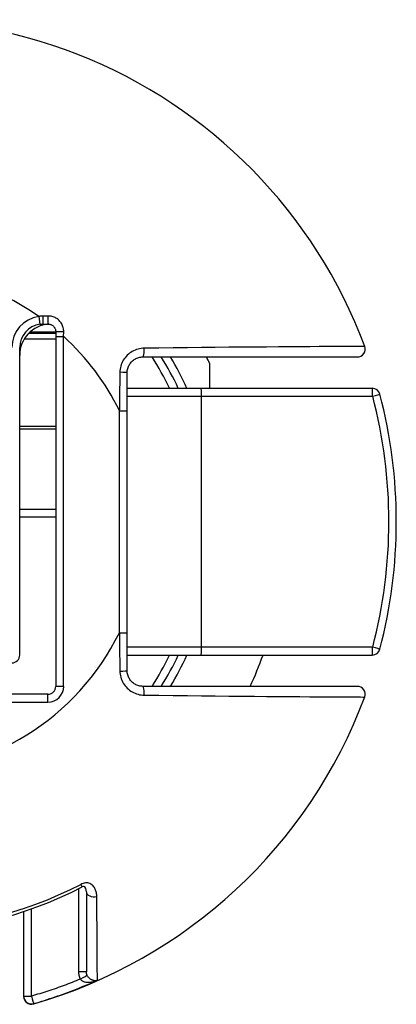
# Model space of a CAD drawing. Header units: inches. Extents: x 3 to 104, y 6 to 58.
# Tile 17 of 36: x 6.971 to 7.444, y 37.219 to 38.454. Entities that reach past the tile are written whole.
import ezdxf

# ---------------------------------------------------------------- set-up
doc = ezdxf.new("R2010")
doc.units = ezdxf.units.IN
doc.header["$MEASUREMENT"] = 0
doc.layers.add('Visible Edges(ANSI)', color=7, linetype='Continuous', lineweight=25)
doc.layers.add('Visible Tangent Edges(ANSI)', color=7, linetype='Continuous', lineweight=25)

msp = doc.modelspace()

# ---------------------------------------------------------------- linework, layer by layer
at = {"layer": 'Visible Edges(ANSI)'}
for p, q in [((7.0009, 38.0725), (7.0068, 38.0725)), ((7.0166, 38.0607), (6.9826, 38.0607)), ((7.0166, 38.0627), (7.0166, 38.0569)), ((7.0166, 38.0569), (7.0166, 37.6178)), ((6.9713, 37.6572), (6.9713, 38.043)), ((7.1259, 38.0312), (7.3949, 38.0312)), ((7.2095, 38.0235), (7.2095, 37.9918)), ((7.1062, 37.9638), (7.1062, 38.0115)), ((7.1989, 37.9918), (7.1062, 37.9918)), ((7.4136, 37.9918), (7.1989, 37.9918)), ((7.1062, 37.6852), (7.1062, 37.9638)), ((6.9713, 37.8403), (7.0166, 37.8403)), ((7.1062, 37.6375), (7.1062, 37.6852)), ((7.1062, 37.6572), (7.1989, 37.6572)), ((7.1989, 37.6572), (7.4136, 37.6572)), ((7.3949, 37.6178), (7.1259, 37.6178)), ((7.0068, 37.608), (6.6209, 37.608)), ((7.055, 37.3601), (7.055, 37.2596)), ((6.9763, 37.3353), (6.9763, 37.2292)), ((6.9763, 37.2292), (6.9763, 37.2288))]:
    msp.add_line(p, q, dxfattribs=at)
at = {"layer": 'Visible Edges(ANSI)', "flags": 128}
for points in [[(6.9967, 38.0722), (6.9968, 38.0723), (6.997, 38.0723), (6.9972, 38.0723), (6.9974, 38.0723), (6.9975, 38.0723), (6.9977, 38.0724), (6.9979, 38.0724), (6.998, 38.0724), (6.9982, 38.0724), (6.9984, 38.0724), (6.9986, 38.0724), (6.9987, 38.0725), (6.9989, 38.0725), (6.9991, 38.0725), (6.9993, 38.0725), (6.9995, 38.0725), (6.9996, 38.0725), (6.9998, 38.0725), (7, 38.0725), (7.0002, 38.0725), (7.0003, 38.0725), (7.0005, 38.0725), (7.0007, 38.0725), (7.0009, 38.0725)], [(7.0068, 38.0725), (7.0074, 38.0725), (7.008, 38.0725), (7.0087, 38.0723), (7.0093, 38.0722), (7.0099, 38.072), (7.0105, 38.0718), (7.0111, 38.0715), (7.0117, 38.0712), (7.0122, 38.0709), (7.0128, 38.0705), (7.0133, 38.0701), (7.0137, 38.0697), (7.0142, 38.0692), (7.0146, 38.0687), (7.015, 38.0682), (7.0153, 38.0676), (7.0156, 38.067), (7.0159, 38.0664), (7.0161, 38.0658), (7.0163, 38.0652), (7.0164, 38.0646), (7.0165, 38.064), (7.0166, 38.0633), (7.0166, 38.0627)], [(7.1062, 38.0115), (7.1062, 38.0128), (7.1063, 38.0141), (7.1066, 38.0154), (7.1069, 38.0167), (7.1072, 38.0179), (7.1077, 38.0191), (7.1082, 38.0203), (7.1089, 38.0214), (7.1095, 38.0225), (7.1103, 38.0236), (7.1111, 38.0246), (7.112, 38.0255), (7.1129, 38.0264), (7.1139, 38.0272), (7.115, 38.0279), (7.1161, 38.0286), (7.1172, 38.0292), (7.1184, 38.0297), (7.1196, 38.0302), (7.1208, 38.0305), (7.122, 38.0308), (7.1233, 38.031), (7.1246, 38.0312), (7.1259, 38.0312)], [(7.1259, 37.6178), (7.1246, 37.6179), (7.1233, 37.618), (7.122, 37.6182), (7.1208, 37.6185), (7.1196, 37.6188), (7.1184, 37.6193), (7.1172, 37.6198), (7.1161, 37.6204), (7.115, 37.6211), (7.1139, 37.6218), (7.1129, 37.6226), (7.112, 37.6235), (7.1111, 37.6244), (7.1103, 37.6254), (7.1095, 37.6265), (7.1089, 37.6276), (7.1082, 37.6287), (7.1077, 37.6299), (7.1072, 37.6311), (7.1069, 37.6324), (7.1066, 37.6336), (7.1063, 37.6349), (7.1062, 37.6362), (7.1062, 37.6375)], [(7.055, 37.3601), (7.0544, 37.364), (7.0532, 37.3663), (7.0524, 37.3669), (7.0515, 37.3668), (7.0497, 37.3661)]]:
    msp.add_lwpolyline(points, dxfattribs=at)
at = {"layer": 'Visible Edges(ANSI)'}
for centre, radius, start, end in [((6.8139, 37.8245), 0.6299, 20.4388, 116.6275), ((7.0107, 38.0332), 0.0394, 93.8247, 180), ((7.0009, 38.043), 0.0295, 98.182, 180), ((7.3949, 38.041), 0.00984, 270, 20.4388), ((6.8139, 37.8245), 0.3937, 25.1507, 31.6682), ((6.8139, 37.8245), 0.4429, 26.7049, 27.8181), ((7.4136, 37.982), 0.00984, 14.7125, 90), ((6.8139, 37.8245), 0.6299, 345.2875, 14.7125), ((7.4136, 37.667), 0.00984, 270, 345.2875), ((6.9615, 37.6572), 0.00984, 270, 0), ((6.8139, 37.8245), 0.3937, 328.3318, 334.8493), ((6.8139, 37.8245), 0.4921, 335.1654, 340.1231), ((7.0068, 37.6178), 0.00984, 270, 0), ((7.3949, 37.608), 0.00984, 339.5612, 90), ((6.8139, 37.8245), 0.6299, 286.1276, 339.5612), ((6.8139, 37.8245), 0.5155, 242.7787, 297.2213), ((6.9861, 37.2288), 0.00984, 180, 286.1276)]:
    msp.add_arc(centre, radius, start, end, dxfattribs=at)
at = {"layer": 'Visible Tangent Edges(ANSI)'}
for p, q in [((6.9953, 38.082), (6.9967, 38.0722)), ((7.0069, 38.0826), (7.0009, 38.0825)), ((6.9861, 38.0628), (7.0166, 38.0628)), ((6.9861, 38.0607), (6.9861, 38.0626)), ((7.0166, 38.0569), (7.0264, 38.0569)), ((7.0264, 38.0569), (7.0265, 38.0628)), ((7.0264, 37.6178), (7.0264, 38.0569)), ((6.9773, 38.054), (7.0166, 38.054)), ((7.1062, 37.982), (7.1994, 37.982)), ((7.1994, 37.982), (7.4141, 37.982)), ((7.1994, 37.667), (7.1994, 37.982)), ((7.0963, 37.9638), (7.0963, 37.6852)), ((7.0963, 37.9638), (7.1062, 37.9638)), ((7.0166, 37.9441), (6.9713, 37.9441)), ((6.9713, 37.941), (7.0166, 37.941)), ((6.9713, 37.8304), (7.0166, 37.8304)), ((7.0963, 37.6852), (7.1062, 37.6852)), ((7.1994, 37.667), (7.1062, 37.667)), ((7.4141, 37.667), (7.1994, 37.667)), ((7.0264, 37.6178), (7.0166, 37.6178)), ((6.6209, 37.5981), (7.0068, 37.5981)), ((7.0068, 37.5981), (7.0068, 37.608)), ((7.0451, 37.3638), (7.0451, 37.2597)), ((7.048, 37.3694), (7.0497, 37.3661)), ((6.9861, 37.2291), (6.9861, 37.3386)), ((7.0688, 37.2495), (7.0688, 37.2489)), ((6.9888, 37.2194), (6.9888, 37.2198))]:
    msp.add_line(p, q, dxfattribs=at)
at = {"layer": 'Visible Tangent Edges(ANSI)', "flags": 128}
for points in [[(7.0009, 38.0825), (7.0007, 38.0825), (7.0005, 38.0825), (7.0002, 38.0825), (7, 38.0824), (6.9997, 38.0824), (6.9995, 38.0824), (6.9993, 38.0824), (6.999, 38.0824), (6.9988, 38.0824), (6.9986, 38.0824), (6.9983, 38.0823), (6.9981, 38.0823), (6.9978, 38.0823), (6.9976, 38.0823), (6.9974, 38.0823), (6.9971, 38.0822), (6.9969, 38.0822), (6.9967, 38.0822), (6.9964, 38.0821), (6.9962, 38.0821), (6.996, 38.0821), (6.9957, 38.082), (6.9955, 38.082), (6.9953, 38.082)], [(7.0265, 38.0628), (7.0265, 38.0641), (7.0264, 38.0654), (7.0262, 38.0667), (7.0259, 38.068), (7.0256, 38.0692), (7.0251, 38.0704), (7.0246, 38.0716), (7.024, 38.0728), (7.0234, 38.0739), (7.0226, 38.0749), (7.0218, 38.0759), (7.0209, 38.0769), (7.02, 38.0778), (7.019, 38.0786), (7.0179, 38.0793), (7.0168, 38.08), (7.0157, 38.0806), (7.0145, 38.0811), (7.0133, 38.0816), (7.0121, 38.082), (7.0108, 38.0822), (7.0095, 38.0824), (7.0082, 38.0825), (7.0069, 38.0826)], [(7.4041, 38.0445), (7.4035, 38.0445), (7.4017, 38.0445), (7.3987, 38.0444), (7.3946, 38.0444), (7.3894, 38.0444), (7.383, 38.0444), (7.3755, 38.0443), (7.367, 38.0443), (7.3574, 38.0442), (7.3468, 38.0442), (7.3353, 38.0441), (7.3229, 38.044), (7.3097, 38.0439), (7.2958, 38.0438), (7.2811, 38.0437), (7.2658, 38.0436), (7.2499, 38.0435), (7.2335, 38.0433), (7.2166, 38.0432), (7.1994, 38.043), (7.1818, 38.0428), (7.1639, 38.0427), (7.1458, 38.0424), (7.1276, 38.0422)], [(7.1276, 38.0422), (7.1256, 38.0421), (7.1237, 38.0419), (7.1217, 38.0416), (7.1198, 38.0411), (7.1179, 38.0405), (7.1161, 38.0398), (7.1143, 38.039), (7.1125, 38.0381), (7.1108, 38.037), (7.1092, 38.0359), (7.1077, 38.0346), (7.1062, 38.0333), (7.1048, 38.0319), (7.1036, 38.0303), (7.1024, 38.0287), (7.1013, 38.027), (7.1003, 38.0253), (7.0995, 38.0235), (7.0987, 38.0217), (7.0981, 38.0198), (7.0976, 38.0178), (7.0973, 38.0159), (7.0971, 38.0139), (7.097, 38.0119)], [(7.097, 38.0119), (7.0969, 38.0099), (7.0969, 38.0079), (7.0969, 38.0059), (7.0969, 38.0039), (7.0968, 38.0019), (7.0968, 37.9999), (7.0968, 37.9979), (7.0968, 37.9959), (7.0967, 37.9939), (7.0967, 37.9919), (7.0967, 37.9899), (7.0966, 37.9878), (7.0966, 37.9858), (7.0966, 37.9838), (7.0966, 37.9818), (7.0965, 37.9798), (7.0965, 37.9778), (7.0965, 37.9758), (7.0965, 37.9738), (7.0964, 37.9718), (7.0964, 37.9698), (7.0964, 37.9678), (7.0964, 37.9658), (7.0963, 37.9638)], [(7.0963, 37.6852), (7.0964, 37.6832), (7.0964, 37.6812), (7.0964, 37.6792), (7.0964, 37.6772), (7.0965, 37.6752), (7.0965, 37.6732), (7.0965, 37.6712), (7.0965, 37.6692), (7.0966, 37.6672), (7.0966, 37.6652), (7.0966, 37.6632), (7.0966, 37.6612), (7.0967, 37.6592), (7.0967, 37.6572), (7.0967, 37.6551), (7.0968, 37.6531), (7.0968, 37.6511), (7.0968, 37.6491), (7.0968, 37.6471), (7.0969, 37.6451), (7.0969, 37.6431), (7.0969, 37.6411), (7.0969, 37.6391), (7.097, 37.6371)], [(7.097, 37.6371), (7.0971, 37.6351), (7.0973, 37.6331), (7.0976, 37.6312), (7.0981, 37.6293), (7.0987, 37.6274), (7.0995, 37.6255), (7.1003, 37.6237), (7.1013, 37.622), (7.1024, 37.6203), (7.1036, 37.6187), (7.1048, 37.6172), (7.1062, 37.6157), (7.1077, 37.6144), (7.1092, 37.6131), (7.1108, 37.612), (7.1125, 37.6109), (7.1143, 37.61), (7.116, 37.6092), (7.1179, 37.6085), (7.1198, 37.6079), (7.1217, 37.6074), (7.1237, 37.6071), (7.1256, 37.6069), (7.1276, 37.6068)], [(7.1276, 37.6068), (7.1458, 37.6066), (7.1639, 37.6064), (7.1818, 37.6062), (7.1994, 37.606), (7.2167, 37.6058), (7.2335, 37.6057), (7.2499, 37.6055), (7.2658, 37.6054), (7.2811, 37.6053), (7.2958, 37.6052), (7.3097, 37.6051), (7.3229, 37.605), (7.3352, 37.6049), (7.3468, 37.6049), (7.3574, 37.6048), (7.367, 37.6047), (7.3755, 37.6047), (7.383, 37.6046), (7.3894, 37.6046), (7.3947, 37.6046), (7.3988, 37.6046), (7.4017, 37.6045), (7.4035, 37.6045), (7.4041, 37.6045)], [(7.0681, 37.354), (7.0681, 37.3552), (7.068, 37.3564), (7.0678, 37.3576), (7.0676, 37.3588), (7.0674, 37.36), (7.067, 37.3611), (7.0666, 37.3622), (7.0662, 37.3633), (7.0656, 37.3644), (7.065, 37.3654), (7.0643, 37.3664), (7.0636, 37.3674), (7.0627, 37.3682), (7.0617, 37.369), (7.0606, 37.3697), (7.0595, 37.3703), (7.0582, 37.3708), (7.0568, 37.3711), (7.0554, 37.3712), (7.0539, 37.3712), (7.0524, 37.371), (7.0509, 37.3706), (7.0494, 37.37), (7.048, 37.3694)], [(7.0688, 37.2495), (7.0688, 37.2505), (7.0688, 37.2518), (7.0688, 37.2534), (7.0688, 37.2554), (7.0688, 37.2576), (7.0687, 37.2602), (7.0687, 37.2631), (7.0687, 37.2663), (7.0687, 37.2697), (7.0687, 37.2735), (7.0686, 37.2776), (7.0686, 37.2819), (7.0686, 37.2865), (7.0686, 37.2914), (7.0685, 37.2966), (7.0685, 37.3021), (7.0684, 37.3078), (7.0684, 37.3137), (7.0684, 37.3199), (7.0683, 37.3263), (7.0683, 37.333), (7.0682, 37.3398), (7.0682, 37.3468), (7.0681, 37.354)], [(7.0451, 37.2597), (7.0452, 37.2593), (7.0452, 37.2589), (7.0452, 37.2585), (7.0452, 37.2581), (7.0453, 37.2577), (7.0453, 37.2573), (7.0453, 37.2569), (7.0454, 37.2565), (7.0455, 37.2561), (7.0456, 37.2557), (7.0456, 37.2553), (7.0457, 37.2549), (7.0458, 37.2545), (7.0459, 37.2541), (7.0461, 37.2537), (7.0462, 37.2534), (7.0463, 37.253), (7.0464, 37.2526), (7.0466, 37.2522), (7.0468, 37.2518), (7.0469, 37.2515), (7.0471, 37.2511), (7.0473, 37.2507), (7.0474, 37.2504)], [(7.0561, 37.2549), (7.056, 37.2551), (7.056, 37.2552), (7.0559, 37.2554), (7.0558, 37.2556), (7.0557, 37.2558), (7.0556, 37.256), (7.0556, 37.2562), (7.0555, 37.2564), (7.0554, 37.2566), (7.0554, 37.2568), (7.0553, 37.257), (7.0553, 37.2572), (7.0552, 37.2574), (7.0552, 37.2576), (7.0552, 37.2578), (7.0551, 37.258), (7.0551, 37.2582), (7.0551, 37.2584), (7.055, 37.2586), (7.055, 37.2588), (7.055, 37.259), (7.055, 37.2592), (7.055, 37.2594), (7.055, 37.2596)], [(7.0688, 37.2489), (7.0683, 37.2487), (7.0678, 37.2486), (7.0673, 37.2485), (7.0668, 37.2485), (7.0662, 37.2485), (7.0657, 37.2485), (7.0651, 37.2485), (7.0646, 37.2486), (7.064, 37.2487), (7.0634, 37.2488), (7.0629, 37.249), (7.0623, 37.2492), (7.0617, 37.2495), (7.0611, 37.2498), (7.0606, 37.2501), (7.06, 37.2505), (7.0595, 37.2509), (7.0589, 37.2514), (7.0584, 37.2519), (7.0579, 37.2524), (7.0574, 37.253), (7.0569, 37.2536), (7.0565, 37.2542), (7.0561, 37.2549)], [(7.0473, 37.2504), (7.0448, 37.2494), (7.0423, 37.2484), (7.0397, 37.2474), (7.0372, 37.2464), (7.0347, 37.2454), (7.0322, 37.2445), (7.0297, 37.2435), (7.0271, 37.2426), (7.0246, 37.2416), (7.022, 37.2407), (7.0195, 37.2398), (7.0169, 37.2389), (7.0144, 37.238), (7.0118, 37.2372), (7.0093, 37.2363), (7.0067, 37.2355), (7.0041, 37.2346), (7.0016, 37.2338), (6.999, 37.233), (6.9964, 37.2322), (6.9938, 37.2314), (6.9913, 37.2306), (6.9887, 37.2298), (6.9861, 37.2291)], [(6.9888, 37.2197), (6.9922, 37.2207), (6.9956, 37.2217), (6.999, 37.2228), (7.0024, 37.2238), (7.0057, 37.2249), (7.0091, 37.226), (7.0124, 37.2271), (7.0158, 37.2282), (7.0191, 37.2294), (7.0225, 37.2305), (7.0258, 37.2317), (7.0292, 37.2329), (7.0325, 37.2342), (7.0358, 37.2354), (7.0391, 37.2367), (7.0424, 37.2379), (7.0457, 37.2392), (7.049, 37.2406), (7.0523, 37.2419), (7.0555, 37.2433), (7.0588, 37.2446), (7.0621, 37.246), (7.0653, 37.2474), (7.0686, 37.2489)], [(7.0474, 37.2504), (7.0479, 37.2498), (7.0485, 37.2492), (7.0491, 37.2487), (7.0498, 37.2482), (7.0506, 37.2478), (7.0514, 37.2475), (7.0522, 37.2472), (7.0531, 37.247), (7.0541, 37.2468), (7.055, 37.2466), (7.056, 37.2465), (7.0569, 37.2465), (7.0579, 37.2465), (7.0589, 37.2465), (7.0599, 37.2466), (7.0609, 37.2467), (7.0619, 37.2469), (7.0629, 37.2471), (7.0639, 37.2473), (7.0649, 37.2475), (7.0659, 37.2478), (7.0669, 37.2482), (7.0679, 37.2485), (7.0688, 37.2489)]]:
    msp.add_lwpolyline(points, dxfattribs=at)
at = {"layer": 'Visible Tangent Edges(ANSI)'}
for centre, radius, start, end in [((6.8139, 37.8245), 0.315, 54.8331, 125.1669), ((7.0009, 38.043), 0.0394, 98.182, 180), ((6.9664, 38.0626), 0.0197, 0, 0.5), ((6.8139, 37.8245), 0.315, 26.2497, 47.5458), ((6.8139, 37.8245), 0.3839, 25.8424, 32.579), ((6.8139, 37.8245), 0.4035, 24.4963, 30.8102), ((6.8144, 37.8245), 0.6201, 345.2875, 14.7125), ((6.8139, 37.8245), 0.315, 206.2497, 333.7503), ((6.8139, 37.8245), 0.3839, 327.421, 334.1576), ((6.8139, 37.8245), 0.4035, 329.1898, 335.5037), ((7.0068, 37.6178), 0.0197, 270, 0), ((6.8139, 37.8245), 0.5118, 242.7787, 297.2213)]:
    msp.add_arc(centre, radius, start, end, dxfattribs=at)
for centre, major_axis, ratio, start_param, end_param in [((7.0009, 38.0824), (0, -0.00984), 0.006897, 0, 1.580307), ((7.0068, 38.0824), (0, -0.00984), 0.013916, 0, 1.589396), ((6.9861, 38.0627), (-0.00984, 0), 0.008727, 1.414669, 1.570796), ((6.9861, 38.0629), (-0.00984, -0.00009), 0.008726, 1.433265, 1.57072), ((6.9664, 38.0627), (0.0197, 0), 0.5, 0.008727, 0.112561), ((7.0264, 38.0627), (-0.00984, 0), 0.010533, 4.702988, 6.283185), ((7.1259, 38.041), (0, -0.00984), 0.175836, 0, 1.692227), ((7.0963, 38.0115), (0.00984, 0), 0.043172, 0, 1.505676), ((7.1989, 37.982), (0, 0.00984), 0.052336, 4.712389, 6.283185), ((7.4136, 37.982), (0, 0.00984), 0.052336, 4.712389, 6.283185), ((7.4136, 37.982), (0.00952, 0.0025), 0.013309, 4.763031, 6.283185), ((7.1989, 37.667), (0, -0.00984), 0.052336, 0, 1.570796), ((7.4136, 37.667), (0, -0.00984), 0.052336, 0, 1.570796), ((7.4136, 37.667), (0.00952, -0.0025), 0.013309, 0, 1.520155), ((7.0963, 37.6375), (0.00984, 0), 0.043172, 4.77751, 6.283185), ((7.1259, 37.608), (0, 0.00984), 0.175836, 4.590958, 6.283185), ((7.0648, 37.3601), (-0.00984, 0), 0.650925, 0, 1.909035), ((7.0451, 37.2596), (0.00984, 0), 0.008727, 0, 1.570796), ((7.0474, 37.2503), (0.00871, 0.00458), 0.007725, 0.055495, 1.566736), ((6.9861, 37.2292), (-0.00984, 0), 0.008727, 0, 1.570796), ((6.9861, 37.2292), (-0.00984, 0), 0.99881, 0, 1.852115), ((6.9861, 37.2292), (0.00274, -0.00945), 0.002426, 4.720772, 6.236323)]:
    msp.add_ellipse(centre, major_axis=major_axis, ratio=ratio, start_param=start_param, end_param=end_param, dxfattribs=at)

doc.saveas('drawing.dxf')
